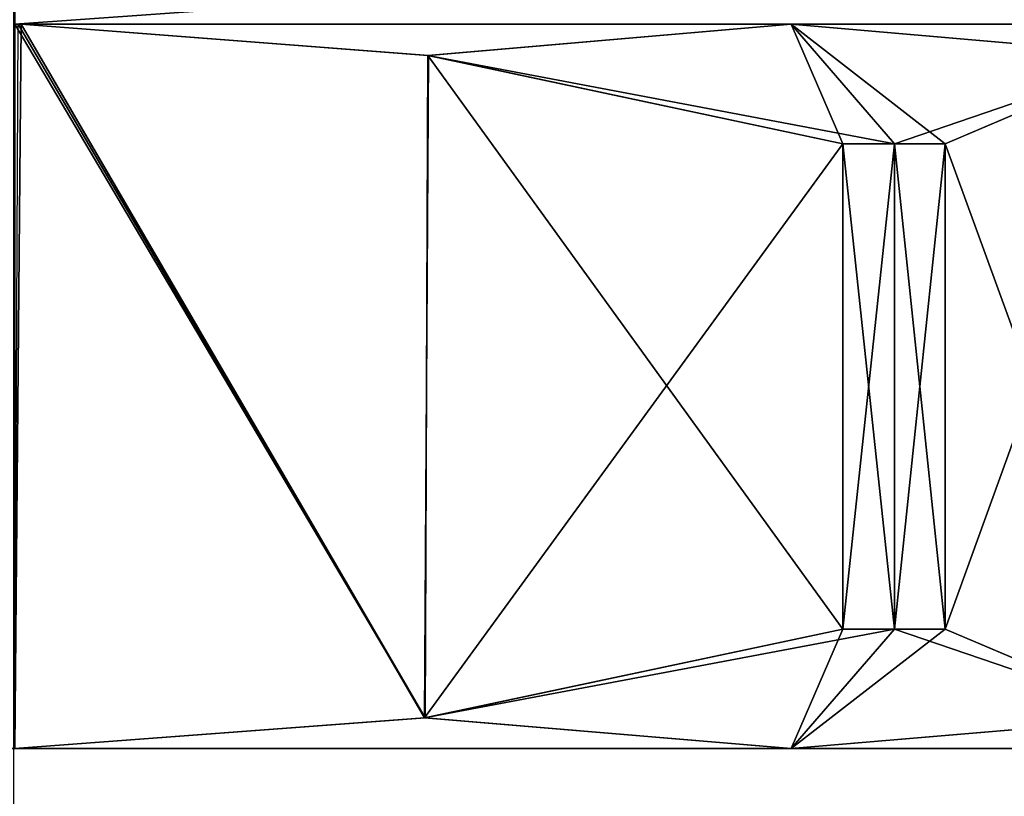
# Model space of a CAD drawing. Header units: metres. Extents: x -205 to 205, y -82 to 82.
# Tile 194 of 256: x 0.06 to 9.57, y -53.46 to -45.96. Entities that reach past the tile are written whole.
import ezdxf

# ---------------------------------------------------------------- set-up
doc = ezdxf.new("R2010")
doc.units = ezdxf.units.M
doc.layers.add('solid_PRT0003', color=7, linetype='CONTINUOUS')

msp = doc.modelspace()

# ---------------------------------------------------------------- linework, layer by layer
at = {"layer": 'solid_PRT0003'}
for points in [[(0, -75), (0, 75), (200, 75)], [(200, -75), (0, -75), (200, 75)], [(0.010765, -45, 44.299999), (0.010765, -46, 43.299999), (13.304328, -46, 37.793648)], [(14.011479, -45, 38.500713), (0.010765, -45, 44.299999), (13.304328, -46, 37.793648)], [(14.011479, -45, 10.499286), (13.304328, -46, 11.206351), (0.010765, -46, 5.7)], [(14.011479, -45, 10.499286), (0.010765, -46, 5.7), (0.010765, -45, 4.7)], [(18.216194, -45.809784, 1.5), (-18.216194, -45.809784, 1.5), (0, -75, 1.5)], [(33.837666, -56.110996, 1.5), (18.216194, -45.809784, 1.5), (0, -75, 1.5)], [(7.51083, -46, 37.490494), (13.304328, -46, 37.793648), (0.010765, -46, 43.299999)], [(0.073167, -46, 39.5), (7.51083, -46, 37.490494), (0.010765, -46, 43.299999)], [(0.041966, -46, 39.5), (0.073167, -46, 39.5), (0.010765, -46, 43.299999)], [(0.073167, -46, 9.5), (0.010765, -46, 5.7), (13.304328, -46, 11.206351)], [(0.073167, -46, 9.5), (0.041966, -46, 9.5), (0.010765, -46, 5.7)], [(0.010765, -52.999924, 9.5), (0.041966, -46, 9.5), (0.073167, -46, 9.5)], [(3.969945, -52.703335, 9.5), (0.010765, -52.999924, 9.5), (0.073167, -46, 9.5)], [(3.976253, -52.702408, 39.5), (0.041966, -46, 39.5), (0.010765, -46, 39.5)], [(3.976253, -52.702408, 39.5), (0.010765, -46, 39.5), (0.010765, -52.999924, 39.5)], [(3.976253, -52.702408, 39.5), (0.073167, -46, 39.5), (0.041966, -46, 39.5)], [(7.51083, -46, 11.509507), (0.073167, -46, 9.5), (13.304328, -46, 11.206351)], [(4.007419, -46.302059, 9.5), (0.073167, -46, 9.5), (7.51083, -46, 11.509507)], [(4.007419, -46.302059, 9.5), (3.969945, -52.703335, 9.5), (0.073167, -46, 9.5)], [(4.001157, -46.301128, 39.5), (7.51083, -46, 37.490494), (0.073167, -46, 39.5)], [(4.001157, -46.301128, 39.5), (0.073167, -46, 39.5), (3.976253, -52.702408, 39.5)], [(4.001157, -46.301128, 39.5), (8.510765, -47.154625, 39.222431), (7.51083, -46, 37.490494)], [(4.007419, -46.302059, 9.5), (7.51083, -46, 11.509507), (8.010765, -47.154625, 9.5)], [(7.51083, -46, 37.490494), (12.969945, -46, 32.054043), (13.304328, -46, 37.793648)], [(12.969945, -46, 16.945957), (7.51083, -46, 11.509507), (13.304328, -46, 11.206351)], [(11.00595, -46.301128, 13.544219), (7.51083, -46, 11.509507), (12.969945, -46, 16.945957)], [(8.510765, -47.154625, 9.777568), (8.010765, -47.154625, 9.5), (7.51083, -46, 11.509507)], [(11.00595, -46.301128, 13.544219), (8.510765, -47.154625, 9.777568), (7.51083, -46, 11.509507)], [(11.002819, -46.302059, 35.461205), (12.969945, -46, 32.054043), (7.51083, -46, 37.490494)], [(9.001145, -47.154625, 38.928204), (11.002819, -46.302059, 35.461205), (7.51083, -46, 37.490494)], [(8.510765, -47.154625, 39.222431), (9.001145, -47.154625, 38.928204), (7.51083, -46, 37.490494)], [(4.007419, -46.302059, 9.5), (8.010765, -47.154625, 9.5), (3.969945, -52.703335, 9.5)], [(4.001157, -46.301128, 39.5), (3.976253, -52.702408, 39.5), (8.010765, -51.845226, 39.5)], [(4.001157, -46.301128, 39.5), (8.010765, -51.845226, 39.5), (8.010765, -47.154625, 39.5)], [(4.001157, -46.301128, 39.5), (8.010765, -47.154625, 39.5), (8.510765, -47.154625, 39.222431)], [(11.00595, -46.301128, 13.544219), (9.001145, -47.154625, 10.071796), (8.510765, -47.154625, 9.777568)], [(11.00595, -46.301128, 13.544219), (11.018401, -52.702408, 13.565786), (9.001145, -51.845226, 10.071796)], [(11.00595, -46.301128, 13.544219), (9.001145, -51.845226, 10.071796), (9.001145, -47.154625, 10.071796)], [(9.001145, -47.154625, 38.928204), (11.021556, -52.703335, 35.428749), (11.002819, -46.302059, 35.461205)], [(8.010765, -47.154625, 9.5), (8.010765, -51.845226, 9.5), (3.969945, -52.703335, 9.5)], [(8.510765, -47.154625, 9.777568), (8.510765, -51.845226, 9.777568), (8.010765, -51.845226, 9.5)], [(8.510765, -47.154625, 9.777568), (8.010765, -51.845226, 9.5), (8.010765, -47.154625, 9.5)], [(8.010765, -47.154625, 39.5), (8.010765, -51.845226, 39.5), (8.510765, -51.845226, 39.222431)], [(8.010765, -47.154625, 39.5), (8.510765, -51.845226, 39.222431), (8.510765, -47.154625, 39.222431)], [(9.001145, -47.154625, 10.071796), (9.001145, -51.845226, 10.071796), (8.510765, -51.845226, 9.777568)], [(9.001145, -47.154625, 10.071796), (8.510765, -51.845226, 9.777568), (8.510765, -47.154625, 9.777568)], [(8.510765, -47.154625, 39.222431), (8.510765, -51.845226, 39.222431), (9.001145, -51.845226, 38.928204)], [(8.510765, -47.154625, 39.222431), (9.001145, -51.845226, 38.928204), (9.001145, -47.154625, 38.928204)], [(9.001145, -47.154625, 38.928204), (9.001145, -51.845226, 38.928204), (11.021556, -52.703335, 35.428749)], [(3.969945, -52.703335, 9.5), (8.510765, -51.845226, 9.777568), (7.510765, -52.999924, 11.509619)], [(3.969945, -52.703335, 9.5), (8.010765, -51.845226, 9.5), (8.510765, -51.845226, 9.777568)], [(8.010765, -51.845226, 39.5), (3.976253, -52.702408, 39.5), (7.510765, -52.999924, 37.490379)], [(9.001145, -51.845226, 10.071796), (11.018401, -52.702408, 13.565786), (7.510765, -52.999924, 11.509619)], [(8.510765, -51.845226, 9.777568), (9.001145, -51.845226, 10.071796), (7.510765, -52.999924, 11.509619)], [(8.510765, -51.845226, 39.222431), (8.010765, -51.845226, 39.5), (7.510765, -52.999924, 37.490379)], [(11.021556, -52.703335, 35.428749), (8.510765, -51.845226, 39.222431), (7.510765, -52.999924, 37.490379)], [(11.021556, -52.703335, 35.428749), (9.001145, -51.845226, 38.928204), (8.510765, -51.845226, 39.222431)], [(3.976253, -52.702408, 39.5), (0.010765, -52.999924, 39.5), (7.510765, -52.999924, 37.490379)], [(3.969945, -52.703335, 9.5), (7.510765, -52.999924, 11.509619), (0.010765, -52.999924, 9.5)], [(11.018401, -52.702408, 13.565786), (13.001145, -52.999924, 17), (7.510765, -52.999924, 11.509619)], [(11.021556, -52.703335, 35.428749), (7.510765, -52.999924, 37.490379), (13.001145, -52.999924, 32)], [(-14.989235, -52.999924, 24.5), (15.010765, -52.999924, 24.5), (13.001145, -52.999924, 32)], [(-12.979616, -52.999924, 32), (-14.989235, -52.999924, 24.5), (13.001145, -52.999924, 32)], [(-14.989235, -52.999924, 24.5), (-12.979616, -52.999924, 17), (15.010765, -52.999924, 24.5)], [(7.510765, -52.999924, 37.490379), (-12.979616, -52.999924, 32), (13.001145, -52.999924, 32)], [(-12.979616, -52.999924, 17), (13.001145, -52.999924, 17), (15.010765, -52.999924, 24.5)], [(-12.979616, -52.999924, 17), (-7.489235, -52.999924, 11.509619), (13.001145, -52.999924, 17)], [(7.510765, -52.999924, 37.490379), (-7.489235, -52.999924, 37.490379), (-12.979616, -52.999924, 32)], [(-7.489235, -52.999924, 11.509619), (7.510765, -52.999924, 11.509619), (13.001145, -52.999924, 17)], [(-7.489235, -52.999924, 11.509619), (0.010765, -52.999924, 9.5), (7.510765, -52.999924, 11.509619)], [(7.510765, -52.999924, 37.490379), (0.010765, -52.999924, 39.5), (-7.489235, -52.999924, 37.490379)]]:
    msp.add_3dface(points, dxfattribs=at)

doc.saveas('drawing.dxf')
